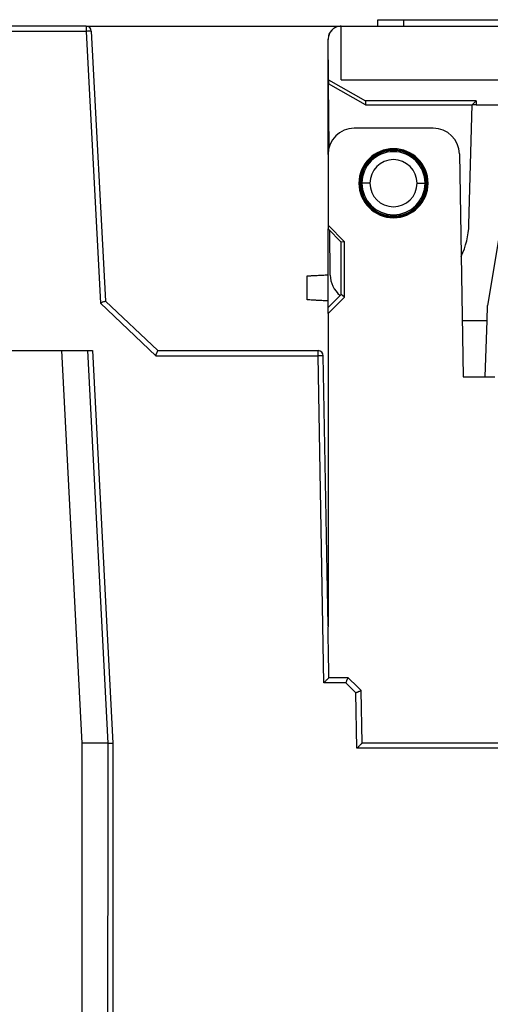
# Model space of a CAD drawing. Header units: inches. Extents: x -16 to 112, y -185 to -38.
# Tile 12 of 21: x 39 to 53, y -70 to -40. Entities that reach past the tile are written whole.
import ezdxf

# ---------------------------------------------------------------- set-up
doc = ezdxf.new("R2010")
doc.units = ezdxf.units.IN
doc.header["$MEASUREMENT"] = 0

# ---------------------------------------------------------------- blocks, each defined once
blk = doc.blocks.new('block 8')
at = {"color": 7, "lineweight": 25}
blk.add_lwpolyline([(49.039, -60.712), (48.922, -60.598)], dxfattribs=at)
blk = doc.blocks.new('block 9')
at = {"color": 7, "lineweight": 25}
blk.add_lwpolyline([(48.531, -60.316), (48.051, -60.316)], dxfattribs=at)
blk = doc.blocks.new('block 328')
at = {"color": 7, "lineweight": 25}
blk.add_lwpolyline([(32.601, -50.316), (39.886, -50.316)], dxfattribs=at)
blk = doc.blocks.new('block 329')
at = {"color": 7, "lineweight": 25}
blk.add_lwpolyline([(40.516, -62.316), (39.886, -50.316)], dxfattribs=at)
blk = doc.blocks.new('block 330')
at = {"color": 7, "lineweight": 25}
blk.add_lwpolyline([(40.516, -74.136), (40.516, -62.316)], dxfattribs=at)
blk = doc.blocks.new('block 397')
at = {"color": 7, "lineweight": 25}
blk.add_lwpolyline([(41.291, -62.316), (40.516, -62.316)], dxfattribs=at)
blk = doc.blocks.new('block 398')
at = {"color": 7, "lineweight": 25}
blk.add_lwpolyline([(41.291, -62.316), (41.284, -72.869)], dxfattribs=at)
blk = doc.blocks.new('block 496')
at = {"color": 7, "lineweight": 25}
blk.add_lwpolyline([(40.669, -50.316), (41.291, -62.316)], dxfattribs=at)
blk = doc.blocks.new('block 497')
at = {"color": 7, "lineweight": 25}
blk.add_lwpolyline([(39.886, -50.316), (40.669, -50.316)], dxfattribs=at)
blk = doc.blocks.new('block 736')
at = {"color": 7, "lineweight": 25}
blk.add_lwpolyline([(41.451, -62.315), (41.444, -72.985)], dxfattribs=at)
blk = doc.blocks.new('block 738')
at = {"color": 7, "lineweight": 25}
blk.add_open_spline([(41.291, -62.316), (41.292, -62.317), (41.303, -62.317), (41.323, -62.317), (41.353, -62.317), (41.402, -62.316), (41.451, -62.315)], degree=3, knots=[0, 0, 0, 0, 1, 1, 1, 2, 2, 2, 2], dxfattribs=at)
blk = doc.blocks.new('block 746')
at = {"color": 7, "lineweight": 25}
blk.add_lwpolyline([(40.632, -40.553), (41.068, -48.869)], dxfattribs=at)
blk = doc.blocks.new('block 747')
at = {"color": 7, "lineweight": 25}
blk.add_lwpolyline([(41.068, -48.869), (42.758, -50.473)], dxfattribs=at)
blk = doc.blocks.new('block 748')
at = {"color": 7, "lineweight": 25}
blk.add_lwpolyline([(42.758, -50.473), (47.719, -50.473)], dxfattribs=at)
blk = doc.blocks.new('block 749')
at = {"color": 7, "lineweight": 25}
blk.add_lwpolyline([(47.894, -60.473), (47.719, -50.473)], dxfattribs=at)
blk = doc.blocks.new('block 750')
at = {"color": 7, "lineweight": 25}
blk.add_lwpolyline([(48.57, -60.473), (47.894, -60.473)], dxfattribs=at)
blk = doc.blocks.new('block 751')
at = {"color": 7, "lineweight": 25}
blk.add_lwpolyline([(48.877, -60.775), (48.57, -60.473)], dxfattribs=at)
blk = doc.blocks.new('block 752')
at = {"color": 7, "lineweight": 25}
blk.add_lwpolyline([(48.906, -62.473), (48.877, -60.775)], dxfattribs=at)
blk = doc.blocks.new('block 753')
at = {"color": 7, "lineweight": 25}
blk.add_lwpolyline([(64.023, -62.473), (48.906, -62.473)], dxfattribs=at)
blk = doc.blocks.new('block 756')
at = {"color": 7, "lineweight": 25}
blk.add_lwpolyline([(40.829, -50.316), (41.451, -62.315)], dxfattribs=at)
blk = doc.blocks.new('block 757')
at = {"color": 7, "lineweight": 25}
blk.add_lwpolyline([(40.632, -40.553), (9.153, -40.553)], dxfattribs=at)
blk = doc.blocks.new('block 758')
at = {"color": 7, "lineweight": 25}
blk.add_open_spline([(40.669, -50.316), (40.67, -50.316), (40.671, -50.316), (40.675, -50.316), (40.678, -50.316), (40.682, -50.316), (40.689, -50.316), (40.695, -50.316), (40.702, -50.316), (40.712, -50.316), (40.721, -50.316), (40.731, -50.316), (40.742, -50.316), (40.755, -50.316), (40.768, -50.316), (40.781, -50.316), (40.797, -50.316), (40.813, -50.316), (40.829, -50.316)], degree=3, knots=[0, 0, 0, 0, 1, 1, 1, 2, 2, 2, 3, 3, 3, 4, 4, 4, 5, 5, 5, 6, 6, 6, 6], dxfattribs=at)
blk = doc.blocks.new('block 760')
at = {"color": 7, "lineweight": 25}
blk.add_lwpolyline([(49.063, -62.316), (49.035, -60.709)], dxfattribs=at)
blk = doc.blocks.new('block 761')
at = {"color": 7, "lineweight": 25}
blk.add_open_spline([(48.906, -62.473), (48.918, -62.461), (48.93, -62.45), (48.942, -62.438), (48.95, -62.429), (48.958, -62.421), (48.966, -62.413), (48.975, -62.403), (48.985, -62.394), (48.994, -62.385), (49.001, -62.377), (49.009, -62.37), (49.016, -62.363), (49.025, -62.353), (49.034, -62.344), (49.042, -62.337), (49.049, -62.33), (49.055, -62.325), (49.058, -62.321), (49.061, -62.318), (49.062, -62.317), (49.063, -62.316)], degree=3, knots=[0, 0, 0, 0, 1, 1, 1, 2, 2, 2, 3, 3, 3, 4, 4, 4, 5, 5, 5, 6, 6, 6, 7, 7, 7, 7], dxfattribs=at)
blk = doc.blocks.new('block 762')
at = {"color": 7, "lineweight": 25}
blk.add_open_spline([(48.877, -60.775), (48.887, -60.77), (48.898, -60.766), (48.908, -60.761), (48.918, -60.757), (48.927, -60.753), (48.936, -60.749), (48.944, -60.746), (48.951, -60.743), (48.959, -60.739), (48.965, -60.737), (48.971, -60.734), (48.977, -60.732), (48.982, -60.73), (48.987, -60.728), (48.991, -60.726), (49.006, -60.72), (49.018, -60.715), (49.025, -60.713), (49.031, -60.711), (49.033, -60.71), (49.035, -60.709)], degree=3, knots=[0, 0, 0, 0, 1, 1, 1, 2, 2, 2, 3, 3, 3, 4, 4, 4, 5, 5, 5, 6, 6, 6, 7, 7, 7, 7], dxfattribs=at)
blk = doc.blocks.new('block 763')
at = {"color": 7, "lineweight": 25}
blk.add_lwpolyline([(64.023, -62.316), (49.063, -62.316)], dxfattribs=at)
blk = doc.blocks.new('block 765')
at = {"color": 7, "lineweight": 25}
blk.add_open_spline([(48.57, -60.473), (48.574, -60.463), (48.579, -60.452), (48.583, -60.441), (48.587, -60.432), (48.59, -60.423), (48.594, -60.414), (48.597, -60.406), (48.6, -60.399), (48.603, -60.391), (48.606, -60.385), (48.609, -60.379), (48.611, -60.373), (48.613, -60.368), (48.615, -60.364), (48.617, -60.359), (48.623, -60.345), (48.628, -60.333), (48.631, -60.326), (48.634, -60.32), (48.635, -60.318), (48.635, -60.316)], degree=3, knots=[0, 0, 0, 0, 1, 1, 1, 2, 2, 2, 3, 3, 3, 4, 4, 4, 5, 5, 5, 6, 6, 6, 7, 7, 7, 7], dxfattribs=at)
blk = doc.blocks.new('block 766')
at = {"color": 7, "lineweight": 25}
blk.add_lwpolyline([(48.922, -60.598), (48.635, -60.316)], dxfattribs=at)
blk = doc.blocks.new('block 767')
at = {"color": 7, "lineweight": 25}
blk.add_lwpolyline([(48.635, -60.316), (48.531, -60.316)], dxfattribs=at)
blk = doc.blocks.new('block 768')
at = {"color": 7, "lineweight": 25}
blk.add_open_spline([(47.894, -60.473), (47.906, -60.461), (47.918, -60.449), (47.929, -60.438), (47.937, -60.429), (47.946, -60.421), (47.953, -60.413), (47.963, -60.403), (47.972, -60.394), (47.981, -60.385), (47.989, -60.377), (47.997, -60.37), (48.003, -60.363), (48.013, -60.353), (48.022, -60.344), (48.03, -60.337), (48.037, -60.33), (48.042, -60.325), (48.046, -60.321), (48.049, -60.318), (48.05, -60.317), (48.051, -60.316)], degree=3, knots=[0, 0, 0, 0, 1, 1, 1, 2, 2, 2, 3, 3, 3, 4, 4, 4, 5, 5, 5, 6, 6, 6, 7, 7, 7, 7], dxfattribs=at)
blk = doc.blocks.new('block 769')
at = {"color": 7, "lineweight": 25}
blk.add_open_spline([(48.035, -59.41), (48.032, -59.192), (48.028, -58.975), (48.023, -58.757)], degree=3, dxfattribs=at)
blk = doc.blocks.new('block 770')
at = {"color": 7, "lineweight": 25}
blk.add_lwpolyline([(48.051, -60.316), (48.035, -59.41)], dxfattribs=at)
blk = doc.blocks.new('block 771')
at = {"color": 7, "lineweight": 25}
blk.add_open_spline([(47.879, -50.473), (47.826, -50.472), (47.773, -50.472), (47.719, -50.473)], degree=3, dxfattribs=at)
blk = doc.blocks.new('block 772')
at = {"color": 7, "lineweight": 25}
blk.add_lwpolyline([(48.023, -58.729), (47.879, -50.473)], dxfattribs=at)
blk = doc.blocks.new('block 773')
at = {"color": 7, "lineweight": 25}
blk.add_lwpolyline([(48.023, -49.184), (48.023, -58.757)], dxfattribs=at)
blk = doc.blocks.new('block 774')
at = {"color": 7, "lineweight": 25}
blk.add_lwpolyline([(48.53, -48.676), (48.023, -49.184)], dxfattribs=at)
blk = doc.blocks.new('block 775')
at = {"color": 7, "lineweight": 25}
blk.add_lwpolyline([(48.53, -48.676), (48.529, -46.988)], dxfattribs=at)
blk = doc.blocks.new('block 776')
at = {"color": 7, "lineweight": 25}
blk.add_lwpolyline([(48.023, -46.483), (48.529, -46.988)], dxfattribs=at)
blk = doc.blocks.new('block 777')
at = {"color": 7, "lineweight": 25}
blk.add_lwpolyline([(48.023, -44.316), (48.023, -46.483)], dxfattribs=at)
blk = doc.blocks.new('block 778')
at = {"color": 7, "lineweight": 25}
blk.add_open_spline([(48.824, -43.516), (48.382, -43.516), (48.023, -43.874), (48.023, -44.316)], degree=3, dxfattribs=at)
blk = doc.blocks.new('block 779')
at = {"color": 7, "lineweight": 25}
blk.add_lwpolyline([(51.237, -43.516), (48.824, -43.516)], dxfattribs=at)
blk = doc.blocks.new('block 780')
at = {"color": 7, "lineweight": 25}
blk.add_open_spline([(52.037, -44.302), (52.03, -43.866), (51.674, -43.516), (51.237, -43.516)], degree=3, dxfattribs=at)
blk = doc.blocks.new('block 781')
at = {"color": 7, "lineweight": 25}
blk.add_lwpolyline([(52.037, -44.302), (52.156, -51.116)], dxfattribs=at)
blk = doc.blocks.new('block 782')
at = {"color": 7, "lineweight": 25}
blk.add_lwpolyline([(52.156, -51.116), (53.116, -51.116)], dxfattribs=at)
blk = doc.blocks.new('block 799')
at = {"color": 7, "lineweight": 25}
blk.add_open_spline([(51.08, -45.196), (51.08, -44.613), (50.607, -44.14), (50.023, -44.14), (49.44, -44.14), (48.967, -44.613), (48.967, -45.196)], degree=3, knots=[0, 0, 0, 0, 1, 1, 1, 2, 2, 2, 2], dxfattribs=at)
blk = doc.blocks.new('block 800')
at = {"color": 7, "lineweight": 25}
blk.add_open_spline([(48.967, -45.196), (48.967, -45.779), (49.44, -46.252), (50.023, -46.252), (50.607, -46.252), (51.08, -45.779), (51.08, -45.196)], degree=3, knots=[0, 0, 0, 0, 1, 1, 1, 2, 2, 2, 2], dxfattribs=at)
blk = doc.blocks.new('block 802')
at = {"color": 7, "lineweight": 25}
blk.add_lwpolyline([(47.719, -50.473), (47.719, -50.316)], dxfattribs=at)
blk = doc.blocks.new('block 803')
at = {"color": 7, "lineweight": 25}
blk.add_open_spline([(42.758, -50.473), (42.762, -50.463), (42.767, -50.452), (42.771, -50.442), (42.774, -50.432), (42.778, -50.423), (42.782, -50.414), (42.785, -50.407), (42.788, -50.399), (42.791, -50.392), (42.793, -50.386), (42.796, -50.379), (42.798, -50.374), (42.8, -50.369), (42.802, -50.364), (42.804, -50.36), (42.809, -50.346), (42.814, -50.334), (42.817, -50.327), (42.82, -50.32), (42.821, -50.318), (42.822, -50.316)], degree=3, knots=[0, 0, 0, 0, 1, 1, 1, 2, 2, 2, 3, 3, 3, 4, 4, 4, 5, 5, 5, 6, 6, 6, 7, 7, 7, 7], dxfattribs=at)
blk = doc.blocks.new('block 804')
at = {"color": 7, "lineweight": 25}
blk.add_lwpolyline([(42.822, -50.316), (47.719, -50.316)], dxfattribs=at)
blk = doc.blocks.new('block 805')
at = {"color": 7, "lineweight": 25}
blk.add_lwpolyline([(41.224, -48.8), (42.822, -50.316)], dxfattribs=at)
blk = doc.blocks.new('block 806')
at = {"color": 7, "lineweight": 25}
blk.add_open_spline([(41.224, -48.8), (41.224, -48.8), (41.22, -48.801), (41.213, -48.804), (41.205, -48.807), (41.194, -48.812), (41.179, -48.819), (41.167, -48.824), (41.152, -48.83), (41.137, -48.837), (41.115, -48.847), (41.091, -48.858), (41.068, -48.869)], degree=3, knots=[0, 0, 0, 0, 1, 1, 1, 2, 2, 2, 3, 3, 3, 4, 4, 4, 4], dxfattribs=at)
blk = doc.blocks.new('block 807')
at = {"color": 7, "lineweight": 25}
blk.add_open_spline([(47.879, -50.473), (47.878, -50.386), (47.807, -50.316), (47.719, -50.316)], degree=3, dxfattribs=at)
blk = doc.blocks.new('block 808')
at = {"color": 7, "lineweight": 25}
blk.add_lwpolyline([(48.967, -45.196), (49.002, -45.196)], dxfattribs=at)
blk = doc.blocks.new('block 809')
at = {"color": 7, "lineweight": 25}
blk.add_open_spline([(49.002, -45.196), (49.002, -45.227), (49.003, -45.258), (49.005, -45.289), (49.008, -45.318), (49.011, -45.348), (49.016, -45.378), (49.021, -45.407), (49.027, -45.435), (49.035, -45.464), (49.042, -45.492), (49.051, -45.52), (49.061, -45.547), (49.071, -45.574), (49.082, -45.601), (49.094, -45.628), (49.107, -45.654), (49.12, -45.68), (49.135, -45.705), (49.15, -45.73), (49.166, -45.755), (49.183, -45.779), (49.2, -45.804), (49.219, -45.827), (49.238, -45.85), (49.258, -45.874), (49.279, -45.897), (49.301, -45.919), (49.365, -45.982), (49.436, -46.039), (49.514, -46.085), (49.589, -46.129), (49.67, -46.162), (49.754, -46.184), (49.842, -46.207), (49.933, -46.218), (50.023, -46.218), (50.157, -46.217), (50.293, -46.194), (50.416, -46.143), (50.539, -46.092), (50.651, -46.013), (50.746, -45.919), (50.794, -45.87), (50.839, -45.817), (50.877, -45.761), (50.914, -45.706), (50.945, -45.649), (50.97, -45.588), (50.996, -45.527), (51.015, -45.464), (51.027, -45.4), (51.038, -45.333), (51.042, -45.264), (51.045, -45.196)], degree=3, knots=[0, 0, 0, 0, 1, 1, 1, 2, 2, 2, 3, 3, 3, 4, 4, 4, 5, 5, 5, 6, 6, 6, 7, 7, 7, 8, 8, 8, 9, 9, 9, 10, 10, 10, 11, 11, 11, 12, 12, 12, 13, 13, 13, 14, 14, 14, 15, 15, 15, 16, 16, 16, 17, 17, 17, 18, 18, 18, 18], dxfattribs=at)
blk = doc.blocks.new('block 810')
at = {"color": 7, "lineweight": 25}
blk.add_lwpolyline([(51.08, -45.196), (51.045, -45.196)], dxfattribs=at)
blk = doc.blocks.new('block 811')
at = {"color": 7, "lineweight": 25}
blk.add_open_spline([(51.045, -45.196), (51.045, -45.166), (51.044, -45.135), (51.042, -45.104), (51.039, -45.074), (51.036, -45.044), (51.03, -45.015), (51.026, -44.986), (51.019, -44.957), (51.012, -44.929), (51.005, -44.9), (50.996, -44.872), (50.986, -44.845), (50.976, -44.818), (50.965, -44.791), (50.953, -44.765), (50.941, -44.738), (50.927, -44.713), (50.912, -44.687), (50.897, -44.662), (50.881, -44.637), (50.864, -44.613), (50.847, -44.588), (50.828, -44.565), (50.809, -44.542), (50.789, -44.518), (50.768, -44.495), (50.746, -44.473), (50.683, -44.41), (50.611, -44.353), (50.534, -44.307), (50.458, -44.263), (50.377, -44.23), (50.293, -44.207), (50.205, -44.184), (50.114, -44.174), (50.023, -44.174), (49.889, -44.174), (49.754, -44.197), (49.631, -44.249), (49.507, -44.3), (49.395, -44.379), (49.301, -44.473), (49.252, -44.522), (49.208, -44.575), (49.17, -44.631), (49.133, -44.686), (49.102, -44.744), (49.076, -44.804), (49.051, -44.865), (49.032, -44.928), (49.02, -44.993), (49.008, -45.06), (49.005, -45.128), (49.002, -45.196)], degree=3, knots=[0, 0, 0, 0, 1, 1, 1, 2, 2, 2, 3, 3, 3, 4, 4, 4, 5, 5, 5, 6, 6, 6, 7, 7, 7, 8, 8, 8, 9, 9, 9, 10, 10, 10, 11, 11, 11, 12, 12, 12, 13, 13, 13, 14, 14, 14, 15, 15, 15, 16, 16, 16, 17, 17, 17, 18, 18, 18, 18], dxfattribs=at)
blk = doc.blocks.new('block 813')
at = {"color": 7, "lineweight": 25}
blk.add_lwpolyline([(48.53, -48.676), (48.423, -48.596)], dxfattribs=at)
blk = doc.blocks.new('block 814')
at = {"color": 7, "lineweight": 25}
blk.add_lwpolyline([(48.423, -48.596), (48.423, -46.996)], dxfattribs=at)
blk = doc.blocks.new('block 815')
at = {"color": 7, "lineweight": 25}
blk.add_lwpolyline([(48.529, -46.988), (48.423, -46.996)], dxfattribs=at)
blk = doc.blocks.new('block 816')
at = {"color": 7, "lineweight": 25}
blk.add_lwpolyline([(48.023, -48.996), (48.423, -48.596)], dxfattribs=at)
blk = doc.blocks.new('block 817')
at = {"color": 7, "lineweight": 25}
blk.add_lwpolyline([(48.023, -49.184), (48.023, -48.996)], dxfattribs=at)
blk = doc.blocks.new('block 818')
at = {"color": 7, "lineweight": 25}
blk.add_lwpolyline([(48.423, -46.996), (48.023, -46.596)], dxfattribs=at)
blk = doc.blocks.new('block 819')
at = {"color": 7, "lineweight": 25}
blk.add_lwpolyline([(48.023, -46.483), (48.023, -46.596)], dxfattribs=at)
blk = doc.blocks.new('block 820')
at = {"color": 7, "lineweight": 25}
blk.add_open_spline([(40.791, -40.548), (40.738, -40.548), (40.685, -40.55), (40.632, -40.553)], degree=3, dxfattribs=at)
blk = doc.blocks.new('block 821')
at = {"color": 7, "lineweight": 25}
blk.add_lwpolyline([(40.791, -40.548), (41.224, -48.8)], dxfattribs=at)
blk = doc.blocks.new('block 822')
at = {"color": 7, "lineweight": 25}
blk.add_lwpolyline([(40.632, -40.396), (40.632, -40.553)], dxfattribs=at)
blk = doc.blocks.new('block 823')
at = {"color": 7, "lineweight": 25}
blk.add_lwpolyline([(40.632, -40.396), (9.153, -40.396)], dxfattribs=at)
blk = doc.blocks.new('block 824')
at = {"color": 7, "lineweight": 25}
blk.add_open_spline([(40.791, -40.548), (40.787, -40.463), (40.717, -40.396), (40.632, -40.396)], degree=3, dxfattribs=at)
blk = doc.blocks.new('block 1571')
at = {"color": 7, "lineweight": 25}
blk.add_lwpolyline([(52.823, -51.116), (52.884, -49.396)], dxfattribs=at)
blk = doc.blocks.new('block 1572')
at = {"color": 7, "lineweight": 25}
blk.add_lwpolyline([(52.126, -49.396), (52.884, -49.396)], dxfattribs=at)
blk = doc.blocks.new('block 1589')
at = {"color": 7, "lineweight": 25}
blk.add_lwpolyline([(53.562, -44.967), (52.899, -48.94)], dxfattribs=at)
blk = doc.blocks.new('block 1590')
at = {"color": 7, "lineweight": 25}
blk.add_open_spline([(48.423, -40.396), (48.405, -40.397), (48.388, -40.398), (48.37, -40.4), (48.353, -40.401), (48.336, -40.405), (48.319, -40.409), (48.302, -40.414), (48.286, -40.419), (48.27, -40.425), (48.254, -40.432), (48.239, -40.44), (48.224, -40.448), (48.209, -40.457), (48.195, -40.467), (48.181, -40.477), (48.167, -40.488), (48.153, -40.501), (48.141, -40.513), (48.104, -40.55), (48.071, -40.594), (48.053, -40.642), (48.034, -40.691), (48.029, -40.743), (48.023, -40.796)], degree=3, knots=[0, 0, 0, 0, 1, 1, 1, 2, 2, 2, 3, 3, 3, 4, 4, 4, 5, 5, 5, 6, 6, 6, 7, 7, 7, 8, 8, 8, 8], dxfattribs=at)
blk = doc.blocks.new('block 1591')
at = {"color": 7, "lineweight": 25}
blk.add_lwpolyline([(52.884, -49.396), (52.899, -48.94)], dxfattribs=at)
blk = doc.blocks.new('block 1592')
at = {"color": 7, "lineweight": 25}
blk.add_lwpolyline([(48.023, -48.996), (48.023, -46.596)], dxfattribs=at)
blk = doc.blocks.new('block 1593')
at = {"color": 7, "lineweight": 25}
blk.add_lwpolyline([(48.023, -44.316), (48.023, -40.796)], dxfattribs=at)
blk = doc.blocks.new('block 1613')
at = {"color": 7, "lineweight": 25}
blk.add_lwpolyline([(49.543, -40.196), (50.344, -40.196)], dxfattribs=at)
blk = doc.blocks.new('block 1614')
at = {"color": 7, "lineweight": 25}
blk.add_lwpolyline([(49.543, -40.396), (49.543, -40.196)], dxfattribs=at)
blk = doc.blocks.new('block 1615')
at = {"color": 7, "lineweight": 25}
blk.add_lwpolyline([(50.344, -40.196), (54.863, -40.196)], dxfattribs=at)
blk = doc.blocks.new('block 1620')
at = {"color": 7, "lineweight": 25}
blk.add_open_spline([(47.383, -48.03), (47.384, -48.03), (47.385, -48.03), (47.387, -48.029), (47.389, -48.029), (47.393, -48.029), (47.398, -48.029), (47.403, -48.029), (47.409, -48.028), (47.417, -48.028), (47.424, -48.028), (47.433, -48.027), (47.442, -48.027), (47.452, -48.026), (47.463, -48.026), (47.475, -48.025), (47.488, -48.024), (47.501, -48.024), (47.516, -48.023), (47.531, -48.022), (47.547, -48.021), (47.564, -48.02), (47.603, -48.018), (47.646, -48.016), (47.695, -48.014), (47.742, -48.011), (47.793, -48.008), (47.848, -48.005), (47.904, -48.003), (47.964, -47.999), (48.023, -47.996)], degree=3, knots=[0, 0, 0, 0, 1, 1, 1, 2, 2, 2, 3, 3, 3, 4, 4, 4, 5, 5, 5, 6, 6, 6, 7, 7, 7, 8, 8, 8, 9, 9, 9, 10, 10, 10, 10], dxfattribs=at)
blk = doc.blocks.new('block 1621')
at = {"color": 7, "lineweight": 25}
blk.add_open_spline([(48.023, -48.796), (47.998, -48.795), (47.972, -48.794), (47.946, -48.792), (47.921, -48.791), (47.896, -48.789), (47.873, -48.788), (47.849, -48.787), (47.826, -48.786), (47.803, -48.785), (47.78, -48.784), (47.758, -48.782), (47.737, -48.781), (47.716, -48.78), (47.695, -48.779), (47.675, -48.778), (47.655, -48.777), (47.636, -48.776), (47.618, -48.775), (47.599, -48.774), (47.581, -48.773), (47.564, -48.772), (47.525, -48.77), (47.491, -48.768), (47.464, -48.767), (47.437, -48.765), (47.416, -48.764), (47.403, -48.764), (47.391, -48.763), (47.387, -48.763), (47.383, -48.763)], degree=3, knots=[0, 0, 0, 0, 1, 1, 1, 2, 2, 2, 3, 3, 3, 4, 4, 4, 5, 5, 5, 6, 6, 6, 7, 7, 7, 8, 8, 8, 9, 9, 9, 10, 10, 10, 10], dxfattribs=at)
blk = doc.blocks.new('block 1622')
at = {"color": 7, "lineweight": 25}
blk.add_lwpolyline([(47.383, -48.763), (47.383, -48.03)], dxfattribs=at)
blk = doc.blocks.new('block 1624')
at = {"color": 7, "lineweight": 25}
blk.add_lwpolyline([(40.632, -40.396), (48.423, -40.396)], dxfattribs=at)
blk = doc.blocks.new('block 1628')
at = {"color": 7, "lineweight": 25}
blk.add_lwpolyline([(52.547, -42.796), (54.561, -42.796)], dxfattribs=at)
blk = doc.blocks.new('block 1629')
at = {"color": 7, "lineweight": 25}
blk.add_lwpolyline([(52.547, -42.673), (52.547, -42.796)], dxfattribs=at)
blk = doc.blocks.new('block 1630')
at = {"color": 7, "lineweight": 25}
blk.add_lwpolyline([(52.547, -42.673), (49.169, -42.673)], dxfattribs=at)
blk = doc.blocks.new('block 1631')
at = {"color": 7, "lineweight": 25}
blk.add_lwpolyline([(48.038, -42.031), (49.169, -42.673)], dxfattribs=at)
blk = doc.blocks.new('block 1632')
at = {"color": 7, "lineweight": 25}
blk.add_lwpolyline([(48.038, -42.031), (48.027, -40.8)], dxfattribs=at)
blk = doc.blocks.new('block 1633')
at = {"color": 7, "lineweight": 25}
blk.add_open_spline([(48.427, -40.396), (48.409, -40.397), (48.391, -40.398), (48.373, -40.4), (48.356, -40.402), (48.338, -40.405), (48.322, -40.409), (48.305, -40.414), (48.289, -40.419), (48.273, -40.426), (48.257, -40.432), (48.242, -40.44), (48.227, -40.449), (48.212, -40.458), (48.197, -40.468), (48.184, -40.478), (48.169, -40.49), (48.156, -40.502), (48.143, -40.515), (48.106, -40.552), (48.074, -40.596), (48.055, -40.645), (48.037, -40.693), (48.032, -40.747), (48.027, -40.8)], degree=3, knots=[0, 0, 0, 0, 1, 1, 1, 2, 2, 2, 3, 3, 3, 4, 4, 4, 5, 5, 5, 6, 6, 6, 7, 7, 7, 8, 8, 8, 8], dxfattribs=at)
blk = doc.blocks.new('block 1635')
at = {"color": 7, "lineweight": 25}
blk.add_lwpolyline([(48.427, -42.031), (111.624, -42.031)], dxfattribs=at)
blk = doc.blocks.new('block 1636')
at = {"color": 7, "lineweight": 25}
blk.add_lwpolyline([(48.427, -40.396), (111.624, -40.396)], dxfattribs=at)
blk = doc.blocks.new('block 1637')
at = {"color": 7, "lineweight": 25}
blk.add_lwpolyline([(48.427, -42.031), (48.427, -40.396)], dxfattribs=at)
blk = doc.blocks.new('block 1643')
at = {"color": 7, "lineweight": 25}
blk.add_open_spline([(49.303, -45.196), (49.303, -45.594), (49.626, -45.916), (50.023, -45.916), (50.421, -45.916), (50.744, -45.594), (50.744, -45.196)], degree=3, knots=[0, 0, 0, 0, 1, 1, 1, 2, 2, 2, 2], dxfattribs=at)
blk = doc.blocks.new('block 1644')
at = {"color": 7, "lineweight": 25}
blk.add_open_spline([(50.744, -45.196), (50.744, -44.799), (50.421, -44.476), (50.023, -44.476), (49.626, -44.476), (49.303, -44.799), (49.303, -45.196)], degree=3, knots=[0, 0, 0, 0, 1, 1, 1, 2, 2, 2, 2], dxfattribs=at)
blk = doc.blocks.new('block 1645')
at = {"color": 7, "lineweight": 25}
blk.add_lwpolyline([(50.744, -45.196), (50.988, -45.196)], dxfattribs=at)
blk = doc.blocks.new('block 1646')
at = {"color": 7, "lineweight": 25}
blk.add_open_spline([(49.059, -45.196), (49.059, -45.729), (49.491, -46.16), (50.023, -46.16), (50.556, -46.16), (50.988, -45.729), (50.988, -45.196)], degree=3, knots=[0, 0, 0, 0, 1, 1, 1, 2, 2, 2, 2], dxfattribs=at)
blk = doc.blocks.new('block 1647')
at = {"color": 7, "lineweight": 25}
blk.add_lwpolyline([(49.303, -45.196), (49.059, -45.196)], dxfattribs=at)
blk = doc.blocks.new('block 1648')
at = {"color": 7, "lineweight": 25}
blk.add_open_spline([(50.988, -45.196), (50.988, -44.664), (50.556, -44.232), (50.023, -44.232), (49.491, -44.232), (49.059, -44.664), (49.059, -45.196)], degree=3, knots=[0, 0, 0, 0, 1, 1, 1, 2, 2, 2, 2], dxfattribs=at)
blk = doc.blocks.new('block 1649')
at = {"color": 7, "lineweight": 25}
blk.add_lwpolyline([(49.169, -42.673), (49.17, -42.796)], dxfattribs=at)
blk = doc.blocks.new('block 1650')
at = {"color": 7, "lineweight": 25}
blk.add_lwpolyline([(49.17, -42.796), (48.039, -42.155)], dxfattribs=at)
blk = doc.blocks.new('block 1651')
at = {"color": 7, "lineweight": 25}
blk.add_lwpolyline([(48.038, -42.031), (48.039, -42.155)], dxfattribs=at)
blk = doc.blocks.new('block 1655')
at = {"color": 7, "lineweight": 25}
blk.add_lwpolyline([(52.547, -42.796), (52.424, -42.796)], dxfattribs=at)
blk = doc.blocks.new('block 1656')
at = {"color": 7, "lineweight": 25}
blk.add_lwpolyline([(52.547, -42.673), (52.424, -42.796)], dxfattribs=at)
blk = doc.blocks.new('block 1657')
at = {"color": 7, "lineweight": 25}
blk.add_lwpolyline([(49.17, -42.796), (52.424, -42.796)], dxfattribs=at)
blk = doc.blocks.new('block 1661')
at = {"color": 7, "lineweight": 25}
blk.add_lwpolyline([(51.025, -45.196), (50.988, -45.196)], dxfattribs=at)
blk = doc.blocks.new('block 1662')
at = {"color": 7, "lineweight": 25}
blk.add_open_spline([(49.022, -45.196), (49.022, -45.749), (49.47, -46.198), (50.023, -46.198), (50.577, -46.198), (51.025, -45.749), (51.025, -45.196)], degree=3, knots=[0, 0, 0, 0, 1, 1, 1, 2, 2, 2, 2], dxfattribs=at)
blk = doc.blocks.new('block 1663')
at = {"color": 7, "lineweight": 25}
blk.add_lwpolyline([(49.022, -45.196), (49.059, -45.196)], dxfattribs=at)
blk = doc.blocks.new('block 1664')
at = {"color": 7, "lineweight": 25}
blk.add_open_spline([(51.025, -45.196), (51.025, -44.643), (50.577, -44.194), (50.023, -44.194), (49.47, -44.194), (49.022, -44.643), (49.022, -45.196)], degree=3, knots=[0, 0, 0, 0, 1, 1, 1, 2, 2, 2, 2], dxfattribs=at)
blk = doc.blocks.new('block 1669')
at = {"color": 7, "lineweight": 25}
blk.add_lwpolyline([(52.328, -46.459), (52.424, -42.796)], dxfattribs=at)
blk = doc.blocks.new('block 1670')
at = {"color": 7, "lineweight": 25}
blk.add_open_spline([(52.092, -47.435), (52.238, -47.13), (52.319, -46.797), (52.328, -46.459)], degree=3, dxfattribs=at)
blk = doc.blocks.new('block 1671')
at = {"color": 7, "lineweight": 25}
blk.add_open_spline([(48.09, -48.003), (48.092, -48.246), (48.204, -48.475), (48.395, -48.625)], degree=3, dxfattribs=at)
blk = doc.blocks.new('block 1672')
at = {"color": 7, "lineweight": 25}
blk.add_lwpolyline([(48.09, -48.003), (48.078, -46.651)], dxfattribs=at)
blk = doc.blocks.new('block 1673')
at = {"color": 7, "lineweight": 25}
blk.add_lwpolyline([(48.056, -44.091), (48.039, -42.155)], dxfattribs=at)
blk = doc.blocks.new('block 1783')
at = {"color": 253, "lineweight": 25}
blk.add_lwpolyline([(50.344, -40.396), (50.344, -40.196)], dxfattribs=at)

msp = doc.modelspace()

# ---------------------------------------------------------------- block references
for name in ['block 1613', 'block 1614', 'block 1615', 'block 1783', 'block 823', 'block 757', 'block 822', 'block 824', 'block 1624', 'block 820', 'block 746', 'block 821', 'block 1590', 'block 1633', 'block 1636', 'block 1637', 'block 1593', 'block 1632', 'block 1631', 'block 1651', 'block 1635', 'block 1650', 'block 1673', 'block 1630', 'block 1649', 'block 1656', 'block 1629', 'block 1657', 'block 1669', 'block 1655', 'block 1628', 'block 778', 'block 779', 'block 780', 'block 799', 'block 811', 'block 1664', 'block 1648', 'block 777', 'block 1644', 'block 781', 'block 1589', 'block 800', 'block 808', 'block 809', 'block 1662', 'block 1663', 'block 1646', 'block 1647', 'block 1643', 'block 1645', 'block 1661', 'block 810', 'block 776', 'block 819', 'block 818', 'block 1592', 'block 1672', 'block 1670', 'block 815', 'block 814', 'block 775', 'block 1620', 'block 1622', 'block 1671', 'block 1621', 'block 816', 'block 774', 'block 813', 'block 806', 'block 747', 'block 805', 'block 817', 'block 1591', 'block 773', 'block 1572', 'block 1571', 'block 328', 'block 329', 'block 497', 'block 496', 'block 758', 'block 756', 'block 803', 'block 748', 'block 804', 'block 802', 'block 807', 'block 771', 'block 749', 'block 772', 'block 782', 'block 769', 'block 770', 'block 768', 'block 750', 'block 9', 'block 767', 'block 765', 'block 751', 'block 766', 'block 762', 'block 752', 'block 8', 'block 760', 'block 330', 'block 397', 'block 398', 'block 738', 'block 736', 'block 761', 'block 763', 'block 753']:
    msp.add_blockref(name, (0, 0))

doc.saveas('drawing.dxf')
